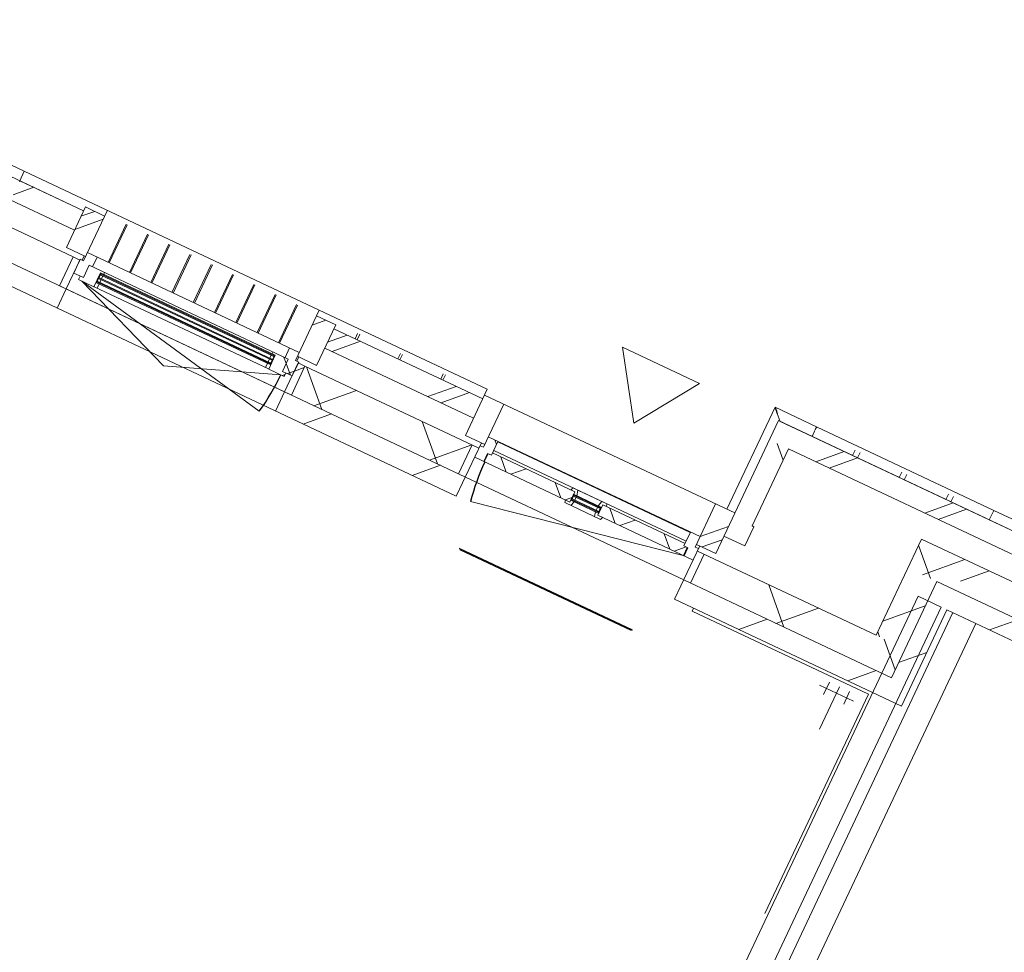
# Model space of a CAD drawing. Header units: metres. Extents: x 136266 to 136452, y 453403 to 453560.
# Tile 22 of 133: x 136365.01 to 136369.64, y 453441.51 to 453445.89. Entities that reach past the tile are written whole.
import ezdxf

# ---------------------------------------------------------------- set-up
doc = ezdxf.new("R2010")
doc.units = ezdxf.units.M
for name, color, linetype, lineweight in [('A-DETL-BEBOUWING', 253, 'Continuous', 9), ('A-DETL-GENF', 92, 'Continuous', 5), ('A-FLOR', 192, 'Continuous', 5), ('A-GENM-1', 8, 'Continuous', 5), ('N-WE-OG-BEBOUWING_HOOFDGEBOUW-T25', 7, 'Continuous', 25)]:
    doc.layers.add(name, color=color, linetype=linetype, lineweight=lineweight)
doc.styles.add('NLCS-ISO-M200-T25', font='txt', dxfattribs={"height": 0.5})
pattern_1 = [(44.99999999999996, (1199.999805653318, -7.958078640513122e-13), (-282.8427124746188, 282.8427124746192), [])]
pattern_2 = [(44.99999999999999, (-0.0001863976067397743, -1.266016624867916e-09), (-141.4213562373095, 141.4213562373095), []), (135, (-0.0001863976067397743, -1.266016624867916e-09), (-141.4213562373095, -141.4213562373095), [])]
pattern_3 = [(44.99999999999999, (-0.0001863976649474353, -0.00018181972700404), (-141.4213562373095, 141.4213562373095), [])]
pattern_4 = [(44.99999999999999, (-0.0004591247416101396, -1.400621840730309e-09), (-141.4213562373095, 141.4213562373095), []), (135, (-0.0004591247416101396, -1.400621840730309e-09), (-141.4213562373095, -141.4213562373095), [])]

# ---------------------------------------------------------------- blocks, each defined once
blk = doc.blocks.new('859-DO-0010 29-09-2022')
at = {"layer": 'A-DETL-BEBOUWING'}
h = blk.add_hatch(dxfattribs=at)
h.set_pattern_fill('FP_381', color=256, angle=-315.0000000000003, style=0, pattern_type=2)
h.set_pattern_definition([(224.9999999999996, (109862.2733749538, 23484.99963772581), (282.8427124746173, -282.8427124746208), []), (224.9999999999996, (108662.2728621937, 23485.0003448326), (282.8427124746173, -282.8427124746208), [])])
h.paths.add_polyline_path([(110410.0003590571, 23384.99999999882), (110410.0003590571, 23484.99999999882), (109314.5458136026, 23484.99999999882), (109314.5458136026, 23384.99999999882), (109881.0029046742, 23384.99999999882)])
h = blk.add_hatch(dxfattribs=at)
h.set_pattern_fill('FP_338', color=256, angle=-315.0000000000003, style=0, pattern_type=2)
h.set_pattern_definition([(224.9999999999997, (112594.0913286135, 23484.999637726), (282.8427124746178, -282.8427124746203), []), (224.9999999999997, (111394.0915229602, 23484.999637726), (282.8427124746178, -282.8427124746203), [])])
h.paths.add_polyline_path([(114778.1821772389, 23384.99999999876), (114778.1821772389, 23484.99999999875), (114114.5458136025, 23484.99999999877), (114114.5458136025, 23384.99999999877), (114205.6719216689, 23384.99999999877)])
h.paths.add_polyline_path([(112814.5458136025, 23384.99999999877), (112814.5458136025, 23484.99999999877), (112697.2458136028, 23484.99999999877), (112697.2458136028, 23465.99999999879), (112487.2458136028, 23465.99999999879), (112487.2458136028, 23484.99999999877), (112041.8185408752, 23484.99999999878), (112041.8185408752, 23384.99999999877), (112764.1155826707, 23384.99999999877)])
h.paths.add_polyline_path([(110601.7810741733, 23384.99999999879), (110741.8185408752, 23384.99999999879), (110741.8185408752, 23484.99999999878), (110410.0003590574, 23484.99999999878), (110410.0003590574, 23384.99999999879)])
h = blk.add_hatch(dxfattribs=at)
h.set_pattern_fill('FP_1119', color=256, angle=45, style=0, pattern_type=2)
h.set_pattern_definition([(315, (109314.5456338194, 23184.99968631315), (282.842712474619, 282.842712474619), []), (315, (109314.5456338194, 21984.99988065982), (282.842712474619, 282.842712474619), [])])
h.paths.add_polyline_path([(109414.5458136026, 22984.99999999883), (109414.5458136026, 23384.99999999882), (109314.5458136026, 23384.99999999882), (109314.5458136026, 22984.99999999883)])
h = blk.add_hatch(dxfattribs=at)
h.set_pattern_fill('FP_1118', color=256, angle=-315.0000000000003, style=0, pattern_type=2)
h.set_pattern_definition([(224.9999999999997, (110285.0001935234, 23268.1823138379), (299.9546965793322, -299.9546965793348), []), (314.9999999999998, (110285.0001935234, 23268.1823138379), (299.9546965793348, 299.9546965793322), [])])
h.paths.add_polyline_path([(110310.0003590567, 23118.18181818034), (110410.0003590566, 23118.18181818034), (110410.0003590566, 23268.18181818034), (110160.0003590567, 23268.18181818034), (110160.0003590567, 23118.18181818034)])
h = blk.add_hatch(dxfattribs=at)
h.set_pattern_fill('FP_545', color=256, angle=-315.0000000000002, style=0, pattern_type=2)
h.set_pattern_definition([(224.9999999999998, (112810.0000202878, 23268.1816067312), (299.9546965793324, -299.9546965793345), []), (314.9999999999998, (112810.0000202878, 23268.1816067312), (299.9546965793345, 299.9546965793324), [])])
h.paths.add_polyline_path([(114066.5458136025, 23118.18181818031), (115210.0003590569, 23118.18181818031), (115210.0003590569, 23268.18181818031), (114066.5458136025, 23268.18181818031)])
h.paths.add_polyline_path([(112764.1155826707, 23118.18181818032), (112862.5458136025, 23118.18181818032), (112862.5458136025, 23268.18181818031), (111993.8185408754, 23268.18181818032), (111993.8185408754, 23118.18181818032), (112043.3374131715, 23118.18181818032)])
h.paths.add_polyline_path([(110789.8185408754, 23118.18181818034), (110789.8185408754, 23268.18181818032), (110410.000359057, 23268.18181818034), (110410.000359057, 23118.18181818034), (110601.7810741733, 23118.18181818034)])
h = blk.add_hatch(dxfattribs=at)
h.set_pattern_fill('FP_1120', color=256, angle=45, style=0, pattern_type=2)
h.set_pattern_definition([(315, (110160.0006851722, 22943.18189506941), (299.9546965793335, 299.9546965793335), []), (45, (110160.0006851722, 22943.18189506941), (-299.9546965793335, 299.9546965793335), [])])
h.paths.add_polyline_path([(110310.0003590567, 22768.1818181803), (110310.0003590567, 23118.18181818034), (110160.0003590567, 23118.18181818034), (110160.0003590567, 22768.1818181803)])
h = blk.add_hatch(dxfattribs=at)
h.set_pattern_fill('FP_107', color=256, angle=44.99999999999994, style=0, pattern_type=2)
h.set_pattern_definition([(44.99999999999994, (1199.999805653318, -1.477928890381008e-12), (-282.8427124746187, 282.8427124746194), [])])
h.paths.add_polyline_path([(110310.0003590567, 22518.18181818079), (110410.0003590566, 22518.18181818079), (110410.0003590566, 23118.18181818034), (110310.0003590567, 23118.18181818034), (110310.0003590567, 22618.18181818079)])
h = blk.add_hatch(dxfattribs=at)
h.set_pattern_fill('FP_107', color=256, angle=44.99999999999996, style=0, pattern_type=2)
h.set_pattern_definition(pattern_1)
h.paths.add_polyline_path([(110410.0003590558, 23018.1818181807), (110824.8185408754, 23018.1818181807), (110824.8185408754, 23118.18181818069), (110410.0003590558, 23118.18181818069)])
h = blk.add_hatch(dxfattribs=at)
h.set_pattern_fill('FP_349', color=256, angle=89.99999999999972, style=0, pattern_type=2)
h.set_pattern_definition([(44.99999999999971, (19199.999540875, -7.967173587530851e-10), (-282.8427124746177, 282.8427124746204), []), (44.99999999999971, (20399.999540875, -8.003553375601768e-10), (-282.8427124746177, 282.8427124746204), [])])
h.paths.add_polyline_path([(106041.8185408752, 22794.99999999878), (106041.8185408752, 23004.99999999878), (105941.8185408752, 23004.99999999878), (105941.8185408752, 22794.99999999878), (106015.9295762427, 22794.99999999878)])
h = blk.add_hatch(dxfattribs=at)
h.set_pattern_fill('FP_350', color=256, angle=89.99999999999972, style=0, pattern_type=2)
h.set_pattern_definition([(44.99999999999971, (19199.99954087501, -7.930793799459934e-10), (-282.8427124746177, 282.8427124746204), []), (44.99999999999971, (20399.99954087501, -8.003553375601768e-10), (-282.8427124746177, 282.8427124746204), [])])
h.paths.add_polyline_path([(107241.8185408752, 22794.99999999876), (107241.8185408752, 23004.99999999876), (107141.8185408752, 23004.99999999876), (107141.8185408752, 22794.99999999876)])
h = blk.add_hatch(dxfattribs=at)
h.set_pattern_fill('FP_348', color=256, angle=89.99999999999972, style=0, pattern_type=2)
h.set_pattern_definition([(44.99999999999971, (19199.99981360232, -7.967173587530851e-10), (-282.8427124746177, 282.8427124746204), []), (44.99999999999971, (20399.99981360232, -8.039933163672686e-10), (-282.8427124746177, 282.8427124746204), [])])
h.paths.add_polyline_path([(109214.5458136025, 22794.99999999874), (109314.5458136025, 22794.99999999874), (109314.5458136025, 23004.99999999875), (109214.5458136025, 23004.99999999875), (109214.5458136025, 22896.21033689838)])
h = blk.add_hatch(dxfattribs=at)
h.set_pattern_fill('FP_336', color=256, angle=-315.0000000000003, style=0, pattern_type=2)
h.set_pattern_definition([(224.9999999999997, (107516.8185665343, 22985.00019010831), (282.8427124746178, -282.8427124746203), []), (224.9999999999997, (106316.818760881, 22985.00019010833), (282.8427124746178, -282.8427124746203), [])])
h.paths.add_polyline_path([(109314.5458136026, 22884.99999999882), (109423.6367226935, 22884.99999999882), (109423.6367226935, 22984.99999999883), (109314.5458136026, 22984.99999999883), (109314.5458136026, 22896.33409419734)])
h.paths.add_polyline_path([(107718.6683961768, 22884.99999999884), (108014.5458136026, 22884.99999999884), (108014.5458136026, 22984.99999999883), (107241.8185408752, 22984.99999999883), (107241.8185408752, 22884.99999999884)])
h.paths.add_polyline_path([(105610.0003590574, 22884.99999999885), (105941.8185408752, 22884.99999999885), (105941.8185408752, 22984.99999999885), (105610.0003590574, 22984.99999999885), (105610.0003590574, 22896.33409419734)])
h = blk.add_hatch(dxfattribs=at)
h.set_pattern_fill('FP_1190', color=256, angle=180, style=0, pattern_type=2)
h.set_pattern_definition([(44.99999999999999, (5.939534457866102e-05, -1.291482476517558e-09), (-141.4213562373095, 141.4213562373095), []), (135, (5.939534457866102e-05, -1.291482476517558e-09), (-141.4213562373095, -141.4213562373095), [])])
h.paths.add_polyline_path([(107108.8185408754, 22700.99999999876), (107158.8185408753, 22700.99999999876), (107158.8185408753, 22772.99999999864), (107141.8185408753, 22772.99999999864), (107141.8185408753, 22814.99999999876), (107091.8185408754, 22814.99999999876), (107091.8185408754, 22764.99999999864), (107108.8185408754, 22764.99999999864)])
h = blk.add_hatch(dxfattribs=at)
h.set_pattern_fill('FP_627', color=256, angle=180, style=0, pattern_type=2)
h.set_pattern_definition([(44.99999999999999, (-0.0001863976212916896, -1.266016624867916e-09), (-141.4213562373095, 141.4213562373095), []), (135, (-0.0001863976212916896, -1.266016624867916e-09), (-141.4213562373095, -141.4213562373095), [])])
h.paths.add_polyline_path([(108097.5458136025, 22720.99999999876), (108144.5458136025, 22720.99999999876), (108144.5458136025, 22762.99999999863), (108164.5458136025, 22762.99999999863), (108164.5458136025, 22834.99999999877), (108114.5458136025, 22834.99999999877), (108114.5458136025, 22780.99999999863), (108097.5458136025, 22780.99999999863)])
h = blk.add_hatch(dxfattribs=at)
h.set_pattern_fill('FP_544', color=256, angle=-315.0000000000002, style=0, pattern_type=2)
h.set_pattern_definition([(224.9999999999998, (107960.00057007, 22768.18145200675), (299.9546965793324, -299.9546965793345), []), (314.9999999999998, (107960.00057007, 22768.18145200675), (299.9546965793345, 299.9546965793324), [])])
h.paths.add_polyline_path([(109266.5458136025, 22618.18181818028), (110310.0003590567, 22618.18181818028), (110310.0003590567, 22768.1818181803), (109266.5458136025, 22768.1818181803)])
h.paths.add_polyline_path([(108062.5458136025, 22618.1818181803), (108062.5458136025, 22768.18181818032), (107193.8185408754, 22768.18181818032), (107193.8185408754, 22618.1818181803), (107718.6683961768, 22618.1818181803)])
h.paths.add_polyline_path([(105610.000359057, 22618.18181818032), (105989.8185408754, 22618.18181818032), (105989.8185408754, 22768.18181818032), (105610.000359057, 22768.18181818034)])
h = blk.add_hatch(dxfattribs=at)
h.set_pattern_fill('FP_1191', color=256, angle=180, style=0, pattern_type=2)
h.set_pattern_definition(pattern_4)
h.paths.add_polyline_path([(106057.8185408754, 22682.99999999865), (106137.8185408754, 22682.99999999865), (106137.8185408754, 22754.99999999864), (106154.8185408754, 22754.99999999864), (106154.8185408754, 22764.99999999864), (106074.8185408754, 22764.99999999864), (106074.8185408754, 22700.99999999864), (106057.8185408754, 22700.99999999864)])
h = blk.add_hatch(dxfattribs=at)
h.set_pattern_fill('FP_1191', color=256, angle=180, style=0, pattern_type=2)
h.set_pattern_definition(pattern_4)
h.paths.add_polyline_path([(107045.8185408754, 22682.99999999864), (107125.8185408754, 22682.99999999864), (107125.8185408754, 22700.99999999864), (107108.8185408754, 22700.99999999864), (107108.8185408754, 22764.99999999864), (107028.8185408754, 22764.99999999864), (107028.8185408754, 22754.99999999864), (107045.8185408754, 22754.99999999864)])
h = blk.add_hatch(dxfattribs=at)
h.set_pattern_fill('FP_476', color=256, style=0, pattern_type=2)
h.set_pattern_definition([(45, (0, 0), (-141.4213562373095, 141.4213562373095), [])])
h.paths.add_polyline_path([(107193.8185408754, 22618.1818181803), (107193.8185408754, 22768.18181818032), (107158.8185408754, 22768.18181818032), (107158.8185408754, 22618.1818181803)])
h = blk.add_hatch(dxfattribs=at)
h.set_pattern_fill('FP_854', color=256, angle=180, style=0, pattern_type=2)
h.set_pattern_definition(pattern_3)
h.paths.add_polyline_path([(108097.5458136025, 22618.18181818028), (108097.5458136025, 22768.1818181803), (108062.5458136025, 22768.1818181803), (108062.5458136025, 22618.18181818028)])
h = blk.add_hatch(dxfattribs=at)
h.set_pattern_fill('FP_628', color=256, angle=180, style=0, pattern_type=2)
h.set_pattern_definition(pattern_2)
h.paths.add_polyline_path([(109181.5458136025, 22720.99999999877), (109181.5458136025, 22762.99999999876), (109164.5458136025, 22762.99999999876), (109164.5458136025, 22774.99999999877), (108737.0458136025, 22774.99999999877), (108737.0458136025, 22720.99999999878), (109160.2247351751, 22720.99999999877)])
h.paths.add_polyline_path([(108439.4465656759, 22720.99999999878), (108592.0458136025, 22720.99999999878), (108592.0458136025, 22774.99999999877), (108164.5458136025, 22774.99999999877), (108164.5458136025, 22762.99999999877), (108147.5458136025, 22762.99999999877), (108147.5458136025, 22720.99999999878)])
h = blk.add_hatch(dxfattribs=at)
h.set_pattern_fill('FP_628', color=256, angle=180, style=0, pattern_type=2)
h.set_pattern_definition(pattern_2)
h.paths.add_polyline_path([(108725.940695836, 22708.99999999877), (108757.3101991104, 22708.99999999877), (108760.5255894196, 22720.99999999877), (108737.0458136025, 22720.99999999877), (108737.0458136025, 22730.99999999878), (108720.0458136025, 22730.99999999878)])
h.paths.add_polyline_path([(108571.7814280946, 22708.99999999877), (108603.150931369, 22708.99999999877), (108609.0458136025, 22730.99999999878), (108592.0458136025, 22730.99999999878), (108592.0458136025, 22720.99999999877), (108568.5660377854, 22720.99999999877)])
h.paths.add_polyline_path([(108720.0458136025, 22761.99999999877), (108737.0458136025, 22761.99999999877), (108737.0458136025, 22774.99999999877), (108756.0458136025, 22774.99999999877), (108752.8304232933, 22786.99999999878), (108726.7445434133, 22786.99999999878)])
h.paths.add_polyline_path([(108592.0458136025, 22761.99999999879), (108609.0458136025, 22761.99999999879), (108602.3470837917, 22786.99999999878), (108576.2612039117, 22786.99999999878), (108573.0458136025, 22774.99999999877), (108592.0458136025, 22774.99999999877)])
h = blk.add_hatch(color=256, dxfattribs=at)
h.paths.add_polyline_path([(108595.0458136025, 22730.99999999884), (108609.0458136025, 22730.99999999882), (108609.0458136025, 22734.99999999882), (108595.0458136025, 22734.99999999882)])
h.paths.add_polyline_path([(108595.0458136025, 22757.99999999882), (108609.0458136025, 22757.99999999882), (108609.0458136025, 22761.99999999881), (108595.0458136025, 22761.99999999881)])
h.paths.add_polyline_path([(108720.0458136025, 22730.99999999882), (108734.0458136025, 22730.99999999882), (108734.0458136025, 22734.99999999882), (108720.0458136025, 22734.9999999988)])
h.paths.add_polyline_path([(108720.0458136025, 22757.99999999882), (108734.0458136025, 22757.99999999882), (108734.0458136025, 22761.99999999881), (108720.0458136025, 22761.99999999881)])
for points in [[(108595.0458136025, 22753.99999999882), (108734.0458136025, 22753.99999999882), (108734.0458136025, 22757.99999999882), (108595.0458136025, 22757.99999999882)], [(107042.8185408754, 22746.99999999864), (107042.8185408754, 22750.99999999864), (106140.8185408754, 22750.99999999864), (106140.8185408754, 22746.99999999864), (106997.8902266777, 22746.99999999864)], [(107042.8185408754, 22727.99999999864), (107042.8185408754, 22731.99999999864), (106140.8185408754, 22731.99999999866), (106140.8185408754, 22727.99999999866), (106997.8902266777, 22727.99999999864)], [(107042.8185408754, 22708.99999999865), (107042.8185408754, 22712.99999999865), (106140.8185408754, 22712.99999999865), (106140.8185408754, 22708.99999999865), (106997.8902266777, 22708.99999999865)], [(108595.0458136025, 22734.99999999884), (108734.0458136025, 22734.99999999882), (108734.0458136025, 22738.99999999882), (108595.0458136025, 22738.99999999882)]]:
    blk.add_hatch(color=256, dxfattribs=at).paths.add_polyline_path(points)
h = blk.add_hatch(dxfattribs=at)
h.set_pattern_fill('FP_854', color=256, angle=180, style=0, pattern_type=2)
h.set_pattern_definition(pattern_3)
h.paths.add_polyline_path([(109266.5458136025, 22618.1818181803), (109266.5458136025, 22768.18181818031), (109231.5458136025, 22768.18181818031), (109231.5458136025, 22618.1818181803)])
h = blk.add_hatch(color=256, dxfattribs=at)
h.paths.add_polyline_path([(107042.8185408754, 22704.99999999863), (107042.8185408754, 22708.99999999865), (107028.8185408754, 22708.99999999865), (107028.8185408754, 22704.99999999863)])
h.paths.add_polyline_path([(106154.8185408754, 22704.99999999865), (106154.8185408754, 22708.99999999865), (106140.8185408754, 22708.99999999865), (106140.8185408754, 22704.99999999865)])
h.paths.add_polyline_path([(106154.8185408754, 22750.99999999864), (106154.8185408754, 22754.99999999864), (106140.8185408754, 22754.99999999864), (106140.8185408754, 22750.99999999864)])
h.paths.add_polyline_path([(107042.8185408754, 22750.99999999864), (107042.8185408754, 22754.99999999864), (107028.8185408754, 22754.99999999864), (107028.8185408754, 22750.99999999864)])
h = blk.add_hatch(dxfattribs=at)
h.set_pattern_fill('FP_1191', color=256, angle=180, style=0, pattern_type=2)
h.set_pattern_definition(pattern_4)
h.paths.add_polyline_path([(106154.8185408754, 22682.99999999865), (106154.8185408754, 22704.99999999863), (106137.8185408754, 22704.99999999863), (106139.8185408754, 22682.99999999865)])
h = blk.add_hatch(dxfattribs=at)
h.set_pattern_fill('FP_107', color=256, angle=44.99999999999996, style=0, pattern_type=2)
h.set_pattern_definition(pattern_1)
h.paths.add_polyline_path([(105610.0003590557, 22518.18181818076), (106024.8185408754, 22518.18181818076), (106024.8185408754, 22618.18181818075), (105610.0003590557, 22618.18181818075)])
h = blk.add_hatch(dxfattribs=at)
h.set_pattern_fill('FP_107', color=256, angle=44.99999999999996, style=0, pattern_type=2)
h.set_pattern_definition(pattern_1)
h.paths.add_polyline_path([(107158.8185408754, 22518.18181818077), (108097.5458136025, 22518.18181818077), (108097.5458136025, 22618.18181818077), (107158.8185408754, 22618.18181818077)])
h = blk.add_hatch(dxfattribs=at)
h.set_pattern_fill('FP_107', color=256, angle=44.99999999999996, style=0, pattern_type=2)
h.set_pattern_definition(pattern_1)
h.paths.add_polyline_path([(109231.5458136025, 22518.18181818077), (110310.0003590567, 22518.18181818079), (110310.0003590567, 22618.18181818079), (109231.5458136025, 22618.18181818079)])
for centre, radius, start, end in [((109179.5458136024, 22720.99999999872), 1029.999999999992, 180, 191.0000000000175), ((106074.8185408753, 22682.99999999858), 1033.999999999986, 348.9999999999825, 0)]:
    blk.add_arc(centre, radius, start, end)
blk.add_open_spline([(109273.6482883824, 23535.01156568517), (109273.5860575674, 23535.07432032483), (109273.9730068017, 23534.6873040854), (109275.7049949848, 23532.95294804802), (109277.7811521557, 23530.88205041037), (109279.645219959, 23529.0130927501), (109281.8049012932, 23526.85776970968), (109284.2086301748, 23524.4504729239), (109286.8305698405, 23521.82947116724), (109290.5623865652, 23518.10557649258), (109293.49768592, 23515.1210623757), (109295.5509153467, 23513.1089387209)], degree=3, knots=[0.5, 0.5, 0.5, 0.5, 0.5833333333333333, 0.6666666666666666, 0.7083333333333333, 0.75, 0.7916666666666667, 0.8333333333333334, 0.875, 0.9166666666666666, 1, 1, 1, 1])
for p, q in [((109273.6367226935, 23535.02270901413), (109273.6367226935, 23004.9999999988)), ((109489.5482883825, 23535.02313137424), (109273.6371450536, 23535.02313137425)), ((109295.5509153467, 23513.1089387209), (109323.5966233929, 23485.06323067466)), ((110410.0003590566, 23535.01156568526), (109489.5003590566, 23535.01156568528)), ((109489.5003590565, 23528.96743059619), (109489.5003590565, 23534.9999999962)), ((109489.5003590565, 23524.41606703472), (109489.5003590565, 23528.95379949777)), ((109489.5003590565, 23519.01593316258), (109489.5003590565, 23524.40328973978)), ((109489.5003590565, 23513.10919312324), (109489.5003590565, 23519.00369634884)), ((109489.5003590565, 23485.06323067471), (109489.5003590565, 23513.09737303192)), ((109489.5482883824, 23535.01156568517), (109489.5482883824, 23532.3782725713)), ((109489.5482883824, 23532.36889404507), (109489.5482883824, 23528.96536518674)), ((109489.5482883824, 23528.9551331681), (109489.5482883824, 23524.41485542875)), ((109489.5482883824, 23524.40408307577), (109489.5482883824, 23519.01526203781)), ((109489.5482883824, 23519.00407302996), (109489.5482883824, 23513.1089387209)), ((109489.5482883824, 23513.09737303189), (109489.5482883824, 23485.06323067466)), ((109699.5003590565, 23485.05166498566), (109699.5003590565, 23513.08580734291)), ((109726.3336923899, 23485.05166498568), (109726.3336923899, 23513.08580734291)), ((109941.7920257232, 23485.05166498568), (109941.7920257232, 23513.08580734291)), ((109968.6253590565, 23485.05166498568), (109968.6253590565, 23513.08580734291)), ((110184.0836923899, 23485.05166498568), (110184.0836923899, 23513.0858073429)), ((110210.9170257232, 23485.05166498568), (110210.9170257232, 23513.0858073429)), ((110410.0003590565, 23534.9999999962), (110410.0003590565, 23485.05166498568)), ((111941.8185408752, 23535.01156568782), (110410.0185408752, 23535.01156568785)), ((110410.0185408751, 23534.42562125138), (110410.0185408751, 23534.99999999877)), ((110741.8185408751, 23484.99999999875), (109314.5458136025, 23484.99999999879)), ((109314.5458136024, 22794.99999999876), (109314.5458136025, 23484.99999999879)), ((109323.5966233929, 23485.06323067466), (109489.5003590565, 23485.06323067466)), ((110410.0003590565, 23485.05166498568), (109489.5003590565, 23485.05166498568)), ((110410.0185408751, 23485.05166498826), (110741.8185408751, 23485.05166498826)), ((109414.5458136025, 23384.9999999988), (110741.8185408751, 23384.99999999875)), ((109414.5458136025, 22984.99999999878), (109414.5458136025, 23384.9999999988)), ((110789.8185408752, 23268.18181818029), (110160.0003590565, 23268.1818181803)), ((110160.0003590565, 23268.1818181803), (110160.0003590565, 22768.18181818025)), ((110310.0003590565, 23118.1818181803), (110310.0003590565, 22618.18181818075)), ((112897.5458136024, 23118.18181818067), (110310.0003590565, 23118.1818181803)), ((105610.0003590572, 23035.01156568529), (104514.5003590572, 23035.01156568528)), ((107141.8185408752, 23035.01156568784), (105610.0185408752, 23035.01156568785)), ((105610.0185408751, 22985.05166498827), (105610.0185408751, 23034.99999999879)), ((106041.8185408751, 23004.99999999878), (105941.8185408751, 23004.99999999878)), ((105941.8185408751, 23004.99999999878), (105941.8185408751, 22794.99999999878)), ((106041.8185408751, 23034.99999999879), (106041.8185408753, 22772.99999999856)), ((106149.5963186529, 22814.71516923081), (106149.5963186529, 23013.0858073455)), ((106155.1518742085, 22814.71516923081), (106155.1518742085, 23013.0858073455)), ((106260.1518742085, 22814.71516923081), (106260.1518742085, 23013.08580734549)), ((106265.707429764, 22814.71516923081), (106265.707429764, 23013.08580734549)), ((106370.707429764, 22814.71516923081), (106370.707429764, 23013.08580734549)), ((106376.2629853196, 22814.71516923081), (106376.2629853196, 23013.08580734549)), ((106481.2629853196, 22814.71516923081), (106481.2629853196, 23013.08580734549)), ((106486.8185408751, 22814.71516923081), (106486.8185408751, 23013.08580734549)), ((106591.8185408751, 22814.71516923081), (106591.8185408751, 23013.08580734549)), ((106597.3740964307, 22814.71516923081), (106597.3740964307, 23013.08580734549)), ((106702.3740964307, 22814.71516923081), (106702.3740964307, 23013.08580734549)), ((106707.9296519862, 22814.71516923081), (106707.9296519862, 23013.08580734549)), ((106812.9296519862, 22814.71516923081), (106812.9296519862, 23013.08580734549)), ((106818.4852075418, 22814.71516923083), (106818.4852075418, 23013.08580734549)), ((106923.4852075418, 22814.71516923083), (106923.4852075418, 23013.08580734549)), ((106929.0407630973, 22814.71516923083), (106929.0407630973, 23013.08580734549)), ((107034.0407630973, 22814.71516923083), (107034.0407630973, 23013.08580734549)), ((107039.5963186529, 22814.71516923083), (107039.5963186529, 23013.08580734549)), ((107141.8185408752, 22772.99999999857), (107141.8185408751, 23034.99999999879)), ((107241.8185408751, 23004.99999999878), (107141.8185408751, 23004.99999999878)), ((108014.5458136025, 23035.01156568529), (107141.8458136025, 23035.01156568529)), ((107141.8458136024, 23004.9999999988), (107141.8458136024, 23034.99999999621)), ((107241.8185408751, 22794.99999999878), (107241.8185408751, 23004.99999999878)), ((107351.8458136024, 22985.05166498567), (107351.8458136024, 23013.08580734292)), ((107362.7458136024, 22985.05166498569), (107362.7458136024, 23013.08580734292)), ((107574.2208136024, 22985.05166498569), (107574.2208136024, 23013.08580734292)), ((107585.1208136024, 22985.05166498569), (107585.1208136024, 23013.08580734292)), ((107796.5958136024, 22985.05166498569), (107796.5958136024, 23013.08580734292)), ((107807.4958136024, 22985.05166498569), (107807.4958136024, 23013.08580734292)), ((108014.5458136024, 23034.99999999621), (108014.5458136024, 22794.99999999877)), ((109314.5458136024, 23004.99999999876), (108014.5458136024, 23004.99999999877)), ((108114.5458136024, 23004.99999999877), (108114.5458136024, 22780.99999999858)), ((109214.5458136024, 22780.99999999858), (109214.5458136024, 23004.99999999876)), ((110260.0003590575, 23018.18181817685), (110260.0003590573, 15593.18181818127)), ((110380.0003590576, 23018.18181817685), (110260.0003590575, 23018.18181817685)), ((110380.0003590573, 15593.18181818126), (110380.0003590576, 23018.18181817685)), ((110410.0003590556, 23018.18181818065), (112897.5458136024, 23018.18181818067)), ((110410.0003590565, 22518.18181818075), (110410.0003590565, 23018.18181818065)), ((110440.0003590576, 23018.18181817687), (110440.0003590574, 15593.18181818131)), ((110560.0003590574, 15593.18181818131), (110560.0003590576, 23018.18181817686)), ((105941.8185408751, 22984.9999999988), (105278.1821772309, 22984.99999999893)), ((105610.0185408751, 22985.05166498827), (105941.8185408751, 22985.05166498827)), ((108014.5458136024, 22985.05166498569), (107241.8185408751, 22985.05166498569)), ((108014.5458136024, 22984.99999999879), (107241.8185408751, 22984.9999999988)), ((109423.6367226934, 22984.99999999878), (109414.5458136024, 22984.99999999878)), ((109423.6367226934, 22884.99999999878), (109423.6367226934, 22984.99999999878)), ((104514.5458136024, 22884.99999999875), (105941.8185408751, 22884.9999999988)), ((107241.8185408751, 22884.9999999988), (108014.5458136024, 22884.99999999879)), ((109314.5458136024, 22884.99999999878), (109423.6367226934, 22884.99999999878)), ((107141.8185408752, 22814.99999999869), (106041.8185408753, 22814.99999999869)), ((106091.8185408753, 22764.99999999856), (106091.8185408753, 22814.99999999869)), ((107091.8185408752, 22814.99999999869), (107091.8185408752, 22764.99999999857)), ((109214.5458136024, 22834.99999999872), (108114.5458136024, 22834.99999999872)), ((108164.5458136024, 22762.99999999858), (108164.5458136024, 22834.99999999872)), ((109164.5458136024, 22832.5862243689), (108164.5458136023, 22832.5862243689)), ((109164.5458136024, 22834.99999999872), (109164.5458136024, 22762.99999999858)), ((105989.8185408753, 22768.18181818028), (104431.5458136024, 22768.1818181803)), ((105941.8185408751, 22794.99999999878), (106041.8185408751, 22794.99999999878)), ((105989.8185408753, 22618.18181818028), (105989.8185408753, 22768.18181818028)), ((106024.8185408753, 22772.99999999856), (106024.8185408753, 22700.99999999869)), ((106041.8185408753, 22772.99999999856), (106024.8185408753, 22772.99999999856)), ((106034.8185408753, 22772.99999999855), (106034.8185408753, 22794.99999999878)), ((107108.8185408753, 22764.99999999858), (106074.8185408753, 22764.99999999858)), ((106074.8185408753, 22764.99999999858), (106074.8185408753, 22700.99999999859)), ((106154.8185408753, 22750.99999999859), (106154.8185408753, 22764.99999999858)), ((107028.8185408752, 22764.99999999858), (107028.8185408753, 22750.99999999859)), ((107108.8185408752, 22764.99999999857), (107108.8185408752, 22700.99999999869)), ((107141.8185408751, 22794.99999999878), (107241.8185408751, 22794.99999999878)), ((107158.8185408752, 22772.99999999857), (107141.8185408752, 22772.99999999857)), ((107148.8185408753, 22794.99999999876), (107148.8185408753, 22772.99999999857)), ((107158.8185408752, 22700.99999999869), (107158.8185408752, 22772.99999999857)), ((108097.5458136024, 22768.18181818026), (107193.8185408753, 22768.18181818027)), ((107193.8185408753, 22768.18181818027), (107193.8185408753, 22618.18181818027)), ((108014.5458136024, 22794.99999999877), (108114.5458136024, 22794.99999999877)), ((108062.5458136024, 22768.18181818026), (108062.5458136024, 22618.18181818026)), ((108097.5458136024, 22518.18181818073), (108097.5458136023, 22794.99999999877)), ((108114.5458136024, 22780.99999999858), (108097.5458136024, 22780.99999999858)), ((108144.5458136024, 22762.99999999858), (108164.5458136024, 22762.99999999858)), ((108144.5458136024, 22720.99999999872), (108144.5458136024, 22762.99999999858)), ((108147.5458136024, 22762.99999999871), (108147.5458136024, 22720.99999999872)), ((108164.5458136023, 22788.36500725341), (109164.5458136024, 22788.36500725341)), ((108592.0458136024, 22774.99999999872), (108164.5458136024, 22774.99999999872)), ((108576.2612039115, 22786.99999999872), (108573.0458136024, 22774.99999999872)), ((108752.8304232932, 22786.99999999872), (108576.2612039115, 22786.99999999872)), ((108592.0458136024, 22720.99999999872), (108592.0458136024, 22774.99999999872)), ((108592.0458136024, 22761.99999999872), (108737.0458136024, 22761.99999999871)), ((108595.0458136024, 22761.99999999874), (108592.0458136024, 22730.99999999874)), ((108595.0458136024, 22730.99999999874), (108592.0458136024, 22761.99999999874)), ((108595.0458136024, 22761.99999999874), (108595.0458136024, 22730.99999999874)), ((108734.0458136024, 22757.99999999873), (108595.0458136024, 22757.99999999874)), ((108609.0458136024, 22761.99999999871), (108602.3470837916, 22786.99999999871)), ((108609.0458136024, 22757.99999999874), (108609.0458136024, 22761.99999999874)), ((108726.7445434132, 22786.99999999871), (108720.0458136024, 22761.99999999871)), ((108720.0458136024, 22761.99999999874), (108720.0458136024, 22757.99999999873)), ((108734.0458136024, 22761.99999999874), (108734.0458136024, 22730.99999999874)), ((108737.0458136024, 22761.99999999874), (108734.0458136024, 22730.99999999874)), ((108737.0458136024, 22730.99999999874), (108734.0458136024, 22761.99999999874)), ((109164.5458136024, 22774.99999999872), (108737.0458136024, 22774.99999999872)), ((108737.0458136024, 22774.99999999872), (108737.0458136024, 22720.99999999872)), ((108756.0458136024, 22774.99999999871), (108752.8304232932, 22786.99999999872)), ((109164.5458136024, 22762.99999999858), (109184.5458136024, 22762.99999999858)), ((109181.5458136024, 22720.99999999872), (109181.5458136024, 22762.9999999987)), ((109184.5458136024, 22762.99999999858), (109184.5458136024, 22720.99999999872)), ((109214.5458136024, 22794.99999999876), (109314.5458136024, 22794.99999999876)), ((109231.5458136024, 22780.99999999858), (109214.5458136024, 22780.99999999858)), ((109231.5458136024, 22794.99999999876), (109231.5458136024, 22518.18181818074)), ((110160.0003590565, 22768.18181818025), (109231.5458136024, 22768.18181818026)), ((109266.5458136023, 22768.18181818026), (109266.5458136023, 22618.18181818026)), ((106137.8185408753, 22682.99999999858), (106137.8185408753, 22754.99999999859)), ((106137.8185408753, 22754.99999999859), (107045.8185408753, 22754.99999999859)), ((106140.8185408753, 22704.99999999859), (106137.8185408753, 22754.99999999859)), ((106140.8185408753, 22754.99999999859), (106137.8185408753, 22704.99999999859)), ((106140.8185408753, 22704.99999999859), (106140.8185408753, 22754.99999999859)), ((107042.8185408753, 22750.99999999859), (106140.8185408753, 22750.99999999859)), ((106140.8185408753, 22746.99999999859), (107042.8185408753, 22746.99999999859)), ((107042.8185408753, 22731.99999999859), (106140.8185408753, 22731.99999999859)), ((106140.8185408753, 22727.99999999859), (107042.8185408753, 22727.99999999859)), ((107042.8185408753, 22712.99999999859), (106140.8185408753, 22712.99999999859)), ((106154.8185408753, 22731.99999999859), (106154.8185408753, 22746.99999999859)), ((106154.8185408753, 22712.99999999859), (106154.8185408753, 22727.99999999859)), ((107028.8185408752, 22746.99999999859), (107028.8185408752, 22731.99999999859)), ((107028.8185408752, 22727.99999999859), (107028.8185408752, 22712.99999999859)), ((107042.8185408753, 22704.9999999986), (107042.8185408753, 22754.9999999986)), ((107045.8185408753, 22704.9999999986), (107042.8185408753, 22754.9999999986)), ((107045.8185408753, 22754.9999999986), (107042.8185408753, 22704.9999999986)), ((107045.8185408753, 22754.99999999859), (107045.8185408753, 22682.99999999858)), ((108097.5458136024, 22720.99999999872), (108592.0458136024, 22720.99999999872)), ((109179.5458136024, 22720.99999999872), (108168.4698146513, 22524.46673476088)), ((108568.5660377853, 22720.99999999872), (108571.7814280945, 22708.99999999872)), ((108737.0458136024, 22730.99999999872), (108592.0458136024, 22730.99999999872)), ((108595.0458136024, 22753.99999999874), (108734.0458136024, 22753.99999999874)), ((108734.0458136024, 22738.99999999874), (108595.0458136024, 22738.99999999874)), ((108595.0458136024, 22734.99999999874), (108734.0458136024, 22734.99999999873)), ((108603.1509313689, 22708.99999999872), (108609.0458136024, 22730.99999999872)), ((108609.0458136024, 22738.99999999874), (108609.0458136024, 22753.99999999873)), ((108609.0458136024, 22730.99999999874), (108609.0458136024, 22734.99999999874)), ((108720.0458136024, 22753.99999999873), (108720.0458136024, 22738.99999999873)), ((108720.0458136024, 22734.99999999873), (108720.0458136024, 22730.99999999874)), ((108720.0458136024, 22730.99999999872), (108725.9406958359, 22708.99999999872)), ((108737.0458136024, 22720.99999999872), (109231.5458136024, 22720.99999999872)), ((108757.3101991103, 22708.99999999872), (108760.5255894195, 22720.99999999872)), ((106024.8185408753, 22700.99999999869), (106074.8185408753, 22700.99999999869)), ((106057.8185408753, 22700.99999999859), (106057.8185408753, 22682.99999999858)), ((106057.8185408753, 22682.99999999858), (106137.8185408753, 22682.99999999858)), ((106074.8185408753, 22682.99999999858), (107089.8210485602, 22485.70349877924)), ((106591.8185408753, 22485.70349877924), (106074.8185408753, 22682.99999999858)), ((107045.8185408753, 22704.99999999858), (106137.8185408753, 22704.99999999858)), ((106137.8185408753, 22684.99999999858), (106139.8185408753, 22684.99999999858)), ((106139.8185408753, 22684.99999999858), (106139.8185408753, 22682.99999999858)), ((106139.8185408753, 22682.99999999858), (107043.8185408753, 22682.99999999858)), ((106140.8185408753, 22708.99999999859), (107042.8185408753, 22708.99999999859)), ((106154.8185408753, 22682.99999999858), (106154.8185408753, 22708.99999999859)), ((107108.8185408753, 22682.99999999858), (106591.8185408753, 22485.70349877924)), ((107028.8185408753, 22708.99999999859), (107028.8185408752, 22682.99999999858)), ((107043.8185408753, 22682.99999999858), (107043.8185408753, 22684.99999999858)), ((107043.8185408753, 22684.99999999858), (107045.8185408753, 22684.99999999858)), ((107045.8185408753, 22682.99999999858), (107125.8185408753, 22682.99999999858)), ((107108.8185408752, 22700.99999999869), (107158.8185408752, 22700.99999999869)), ((107125.8185408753, 22682.99999999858), (107125.8185408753, 22700.99999999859)), ((108571.7814280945, 22708.99999999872), (108757.3101991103, 22708.99999999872)), ((108097.5458136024, 22618.18181818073), (104431.5458136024, 22618.1818181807)), ((106024.8185408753, 22518.18181818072), (106024.8185408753, 22618.18181818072)), ((107158.8185408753, 22618.18181818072), (107158.8185408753, 22518.18181818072)), ((110310.0003590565, 22618.18181818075), (109231.5458136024, 22618.18181818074)), ((104431.5458136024, 22518.1818181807), (108097.5458136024, 22518.18181818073)), ((109231.5458136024, 22518.18181818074), (110410.0003590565, 22518.18181818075)), ((109330.0003590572, 22518.18181817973), (109330.0003590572, 22503.18181817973)), ((110245.0003590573, 22503.18181817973), (109330.0003590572, 22503.18181817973)), ((110245.0003590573, 21363.18181818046), (110245.0003590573, 22503.18181817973)), ((110020.0003590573, 22443.22778597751), (110195.0003590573, 22443.22778597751)), ((110055.0003590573, 22475.72778597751), (110055.0003590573, 22410.72778597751)), ((110107.5003590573, 22475.72778597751), (110107.5003590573, 22255.72778597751)), ((110160.0003590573, 22475.72778597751), (110160.0003590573, 22410.72778597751)), ((108214.5458136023, 22303.18181817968), (109114.5458136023, 22303.18181817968)), ((109112.5458136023, 22301.18181817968), (108216.5458136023, 22301.18181817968)), ((109109.5458136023, 22298.18181817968), (108219.5458136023, 22298.18181817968))]:
    blk.add_line(p, q, dxfattribs=at)
at = {"layer": 'A-DETL-GENF'}
for p, q in [((108905.000359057, 23484.99999999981), (108505.000359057, 23484.99999999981)), ((108505.000359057, 23484.99999999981), (108705.000359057, 23184.99999999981)), ((108705.000359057, 23184.99999999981), (108905.000359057, 23484.99999999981))]:
    blk.add_line(p, q, dxfattribs=at)
at = {"layer": 'A-FLOR'}
blk.add_line((109231.5458136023, 22618.18181817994), (108097.5458136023, 22618.18181817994), dxfattribs=at)
at = {"layer": 'A-GENM-1'}
for p, q in [((106024.8185408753, 22768.18181818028), (105989.8185408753, 22768.18181818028)), ((105989.8185408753, 22768.18181818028), (105989.8185408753, 22618.18181818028)), ((106024.8185408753, 22618.18181818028), (106024.8185408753, 22768.18181818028)), ((107193.8185408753, 22768.18181818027), (107158.8185408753, 22768.18181818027)), ((107158.8185408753, 22768.18181818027), (107158.8185408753, 22618.18181818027)), ((107193.8185408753, 22618.18181818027), (107193.8185408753, 22768.18181818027)), ((105989.8185408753, 22618.18181818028), (107193.8185408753, 22618.18181818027))]:
    blk.add_line(p, q, dxfattribs=at)

msp = doc.modelspace()

# ---------------------------------------------------------------- block references
at = {"xscale": 0.001, "yscale": 0.001, "zscale": 0.001, "rotation": 334.7650131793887}
msp.add_blockref('859-DO-0010 29-09-2022', (136259.6791283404, 453469.3710543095), dxfattribs=at)

# ---------------------------------------------------------------- next in the draw order: texts
at = {"layer": 'N-WE-OG-BEBOUWING_HOOFDGEBOUW-T25', "insert": (136351.915581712, 453445.2286193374), "char_height": 1, "attachment_point": 1, "rotation": 334.7647804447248, "style": 'NLCS-ISO-M200-T25', "bg_fill": 19, "box_fill_scale": 1.5, "bg_fill_color": 256, "bg_fill_transparency": 0}
msp.add_mtext_dynamic_manual_height_columns('Vloerpeil = +2.235 NAP', width=14.1859937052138, gutter_width=2.5, heights=[0], dxfattribs=at)

doc.saveas('drawing.dxf')
